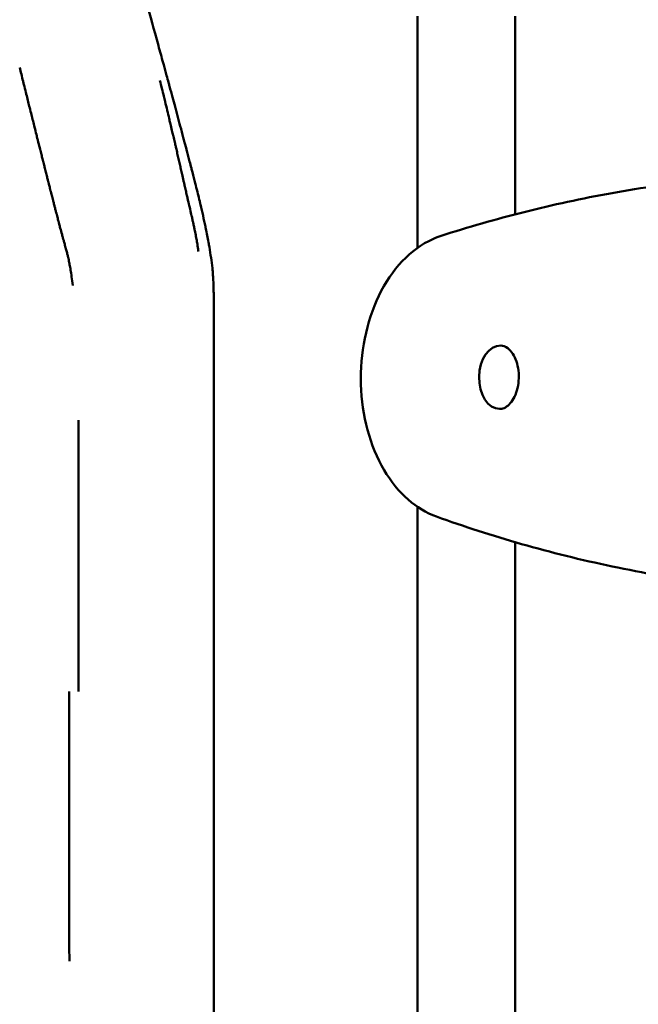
# Model space of a CAD drawing. Header units: millimetres. Extents: x 0 to 4878, y -120 to 1682.
# Tile 253 of 256: x 1298 to 1330, y 1304 to 1355. Entities that reach past the tile are written whole.
import ezdxf

# ---------------------------------------------------------------- set-up
doc = ezdxf.new("R2010")
doc.units = ezdxf.units.MM
doc.header["$LTSCALE"] = 2
doc.layers.add('Sichtbar (ISO)', color=7, linetype='Continuous', lineweight=50)

msp = doc.modelspace()

# ---------------------------------------------------------------- linework, layer by layer
at = {"layer": 'Sichtbar (ISO)'}
for p, q in [((1318.262, 1355.0136), (1318.262, 1343.1556)), ((1323.262, 1344.8718), (1323.262, 1355.0136)), ((1299.012, 1347.8877), (1299.012, 1347.8877)), ((1318.262, 1329.8882), (1318.262, 1287.1637)), ((1323.262, 1287.1637), (1323.262, 1328.0813))]:
    msp.add_line(p, q, dxfattribs=at)
msp.add_ellipse((1322.4862, 1336.5282), major_axis=(-0.0272, -1.6248), ratio=0.6653497, start_param=3.1415927, end_param=6.2831853, dxfattribs=at)
for points in [[(1304.4077, 1355.6366), (1304.5777, 1355.0137), (1304.7447, 1354.399), (1304.9903, 1353.5065)], [(1304.9903, 1353.5065), (1304.9909, 1353.5042), (1304.9915, 1353.5019), (1304.9922, 1353.4995)]]:
    msp.add_open_spline(points, degree=3, dxfattribs=at)
for points, knots in [([(1307.8345, 1320.4389), (1307.8344, 1320.6409), (1307.8344, 1320.8515), (1307.8343, 1321.0703), (1307.8342, 1321.2175), (1307.8342, 1321.3684), (1307.8341, 1321.5233), (1307.8341, 1321.5986), (1307.8341, 1321.6748), (1307.834, 1321.7521), (1307.834, 1321.9881), (1307.8339, 1322.2334), (1307.8338, 1322.4882), (1307.8337, 1322.5276), (1307.8337, 1322.5673), (1307.8337, 1322.6072), (1307.8336, 1322.8251), (1307.8335, 1323.05), (1307.8335, 1323.2823), (1307.8334, 1323.4161), (1307.8334, 1323.5523), (1307.8333, 1323.6911), (1307.8333, 1323.8374), (1307.8332, 1323.9864), (1307.8332, 1324.1384), (1307.8331, 1324.3451), (1307.833, 1324.5573), (1307.833, 1324.7751), (1307.833, 1324.8694), (1307.8329, 1324.9648), (1307.8329, 1325.0613), (1307.8328, 1325.3192), (1307.8328, 1325.585), (1307.8327, 1325.8591), (1307.8327, 1325.9244), (1307.8327, 1325.9902), (1307.8327, 1326.0564), (1307.8326, 1326.3428), (1307.8326, 1326.6382), (1307.8326, 1326.9431), (1307.8326, 1327.0048), (1307.8326, 1327.0668), (1307.8325, 1327.1292), (1307.8325, 1327.4198), (1307.8325, 1327.7189), (1307.8325, 1328.0271), (1307.8325, 1328.1126), (1307.8325, 1328.1988), (1307.8325, 1328.2857), (1307.8325, 1328.5539), (1307.8325, 1328.8289), (1307.8325, 1329.1111), (1307.8325, 1329.25), (1307.8325, 1329.3907), (1307.8325, 1329.5331), (1307.8325, 1329.7495), (1307.8325, 1329.9701), (1307.8325, 1330.195), (1307.8326, 1330.419), (1307.8326, 1330.6473), (1307.8326, 1330.88), (1307.8326, 1331.0116), (1307.8326, 1331.1445), (1307.8327, 1331.279), (1307.8327, 1331.6214), (1307.8327, 1331.9734), (1307.8328, 1332.3357), (1307.8328, 1332.3448), (1307.8328, 1332.3539), (1307.8328, 1332.363), (1307.8329, 1332.7147), (1307.8329, 1333.0761), (1307.833, 1333.4469), (1307.833, 1333.5993), (1307.833, 1333.7534), (1307.833, 1333.909), (1307.833, 1334.1143), (1307.8331, 1334.3223), (1307.8331, 1334.5308), (1307.8331, 1334.8744), (1307.8331, 1335.2195), (1307.8331, 1335.5568), (1307.8331, 1335.5761), (1307.8331, 1335.5954), (1307.8331, 1335.6147), (1307.8331, 1335.9874), (1307.833, 1336.3501), (1307.8329, 1336.6987), (1307.8329, 1336.8376), (1307.8328, 1336.9742), (1307.8327, 1337.1084), (1307.8326, 1337.3404), (1307.8325, 1337.5649), (1307.8323, 1337.7826), (1307.8322, 1338.0233), (1307.832, 1338.2557), (1307.8317, 1338.481), (1307.8315, 1338.6118), (1307.8313, 1338.7402), (1307.831, 1338.8664), (1307.8304, 1339.154), (1307.8294, 1339.4298), (1307.8284, 1339.6956), (1307.8281, 1339.7817), (1307.8278, 1339.8667), (1307.8275, 1339.9507), (1307.8263, 1340.2399), (1307.8251, 1340.5169), (1307.8207, 1340.7828), (1307.8193, 1340.8678), (1307.8176, 1340.9515), (1307.8155, 1341.0342), (1307.8092, 1341.2858), (1307.7993, 1341.5275), (1307.7834, 1341.7607), (1307.7751, 1341.8814), (1307.7652, 1342.0001), (1307.7534, 1342.1162), (1307.735, 1342.2983), (1307.7121, 1342.4741), (1307.6871, 1342.6441), (1307.6591, 1342.8334), (1307.6287, 1343.0144), (1307.5979, 1343.1893), (1307.5833, 1343.2718), (1307.5687, 1343.353), (1307.5542, 1343.4322), (1307.5088, 1343.6794), (1307.4636, 1343.9113), (1307.4183, 1344.1345), (1307.4101, 1344.1747), (1307.4019, 1344.2149), (1307.3937, 1344.2548), (1307.3561, 1344.4366), (1307.318, 1344.6137), (1307.2754, 1344.8035), (1307.2354, 1344.9818), (1307.1916, 1345.1706), (1307.1452, 1345.3658), (1307.1313, 1345.4241), (1307.1172, 1345.483), (1307.1029, 1345.5424), (1307.0732, 1345.6657), (1307.0426, 1345.791), (1307.011, 1345.9192), (1306.9763, 1346.0601), (1306.9403, 1346.2044), (1306.9032, 1346.3522), (1306.8932, 1346.3917), (1306.8832, 1346.4316), (1306.8731, 1346.4716), (1306.8279, 1346.6504), (1306.781, 1346.8344), (1306.7324, 1347.0235), (1306.7142, 1347.0944), (1306.6957, 1347.1661), (1306.677, 1347.2384), (1306.6485, 1347.3489), (1306.6194, 1347.461), (1306.5898, 1347.5748), (1306.543, 1347.7542), (1306.495, 1347.9378), (1306.4455, 1348.1257), (1306.4387, 1348.1514), (1306.4319, 1348.1773), (1306.4251, 1348.2032), (1306.3843, 1348.3579), (1306.3426, 1348.5156), (1306.3, 1348.6763), (1306.2523, 1348.8559), (1306.2035, 1349.0393), (1306.1534, 1349.2266), (1306.1514, 1349.2344), (1306.1493, 1349.2422), (1306.1472, 1349.2499), (1306.1012, 1349.4222), (1306.0541, 1349.598), (1306.006, 1349.777), (1305.9577, 1349.9567), (1305.9084, 1350.1397), (1305.8579, 1350.3265), (1305.8526, 1350.3462), (1305.8473, 1350.3659), (1305.842, 1350.3856), (1305.7985, 1350.5465), (1305.7542, 1350.7101), (1305.7091, 1350.8763), (1305.6603, 1351.0563), (1305.6106, 1351.2394), (1305.5598, 1351.4259), (1305.5426, 1351.4893), (1305.5252, 1351.553), (1305.5077, 1351.6172), (1305.4756, 1351.7352), (1305.443, 1351.8546), (1305.41, 1351.9753), (1305.3608, 1352.1554), (1305.3108, 1352.3385), (1305.2598, 1352.5246), (1305.2212, 1352.6655), (1305.1821, 1352.8081), (1305.1425, 1352.9525), (1305.1314, 1352.9928), (1305.1203, 1353.0332), (1305.1092, 1353.0738), (1305.0701, 1353.2163), (1305.0304, 1353.3605), (1304.9903, 1353.5065)], [0, 0, 0, 0, 0.02941176, 0.02941176, 0.02941176, 0.04920265, 0.04920265, 0.04920265, 0.05882353, 0.05882353, 0.05882353, 0.08823529, 0.08823529, 0.08823529, 0.09278637, 0.09278637, 0.09278637, 0.11764706, 0.11764706, 0.11764706, 0.13196676, 0.13196676, 0.13196676, 0.14705882, 0.14705882, 0.14705882, 0.16758363, 0.16758363, 0.16758363, 0.17647059, 0.17647059, 0.17647059, 0.20022631, 0.20022631, 0.20022631, 0.20588235, 0.20588235, 0.20588235, 0.23034842, 0.23034842, 0.23034842, 0.23529412, 0.23529412, 0.23529412, 0.25831909, 0.25831909, 0.25831909, 0.26470588, 0.26470588, 0.26470588, 0.28441587, 0.28441587, 0.28441587, 0.29411765, 0.29411765, 0.29411765, 0.30885406, 0.30885406, 0.30885406, 0.32352941, 0.32352941, 0.32352941, 0.33182243, 0.33182243, 0.33182243, 0.35294118, 0.35294118, 0.35294118, 0.35347025, 0.35347025, 0.35347025, 0.37393546, 0.37393546, 0.37393546, 0.38235294, 0.38235294, 0.38235294, 0.3934616, 0.3934616, 0.3934616, 0.41176471, 0.41176471, 0.41176471, 0.41281523, 0.41281523, 0.41281523, 0.43309612, 0.43309612, 0.43309612, 0.44117647, 0.44117647, 0.44117647, 0.45514834, 0.45514834, 0.45514834, 0.47058824, 0.47058824, 0.47058824, 0.47955589, 0.47955589, 0.47955589, 0.5, 0.5, 0.5, 0.50661998, 0.50661998, 0.50661998, 0.52941176, 0.52941176, 0.52941176, 0.5366891, 0.5366891, 0.5366891, 0.55882353, 0.55882353, 0.55882353, 0.57027771, 0.57027771, 0.57027771, 0.58823529, 0.58823529, 0.58823529, 0.60822227, 0.60822227, 0.60822227, 0.61764706, 0.61764706, 0.61764706, 0.64705882, 0.64705882, 0.64705882, 0.65235964, 0.65235964, 0.65235964, 0.67647059, 0.67647059, 0.67647059, 0.69912217, 0.69912217, 0.69912217, 0.70588235, 0.70588235, 0.70588235, 0.71989036, 0.71989036, 0.71989036, 0.73529412, 0.73529412, 0.73529412, 0.73941662, 0.73941662, 0.73941662, 0.7578055, 0.7578055, 0.7578055, 0.76470588, 0.76470588, 0.76470588, 0.77523642, 0.77523642, 0.77523642, 0.79184134, 0.79184134, 0.79184134, 0.79411765, 0.79411765, 0.79411765, 0.8077062, 0.8077062, 0.8077062, 0.82289939, 0.82289939, 0.82289939, 0.82352941, 0.82352941, 0.82352941, 0.83747154, 0.83747154, 0.83747154, 0.85146838, 0.85146838, 0.85146838, 0.85294118, 0.85294118, 0.85294118, 0.86494489, 0.86494489, 0.86494489, 0.87793794, 0.87793794, 0.87793794, 0.88235294, 0.88235294, 0.88235294, 0.89047721, 0.89047721, 0.89047721, 0.90259583, 0.90259583, 0.90259583, 0.91176471, 0.91176471, 0.91176471, 0.91432285, 0.91432285, 0.91432285, 0.92330579, 0.92330579, 0.92330579, 0.92330579]), ([(1297.8885, 1352.3866), (1297.9451, 1352.1565), (1298.0026, 1351.924), (1298.0592, 1351.695), (1298.0735, 1351.6375), (1298.0876, 1351.5802), (1298.1018, 1351.5233), (1298.1369, 1351.3814), (1298.1716, 1351.2414), (1298.2055, 1351.105), (1298.2122, 1351.0781), (1298.2189, 1351.0513), (1298.2255, 1351.0247), (1298.2525, 1350.9162), (1298.2789, 1350.8102), (1298.3048, 1350.7061), (1298.3305, 1350.603), (1298.3557, 1350.5019), (1298.3806, 1350.4024), (1298.3869, 1350.3768), (1298.3933, 1350.3514), (1298.3996, 1350.3261), (1298.4305, 1350.2023), (1298.4608, 1350.0814), (1298.4892, 1349.9677), (1298.5005, 1349.9228), (1298.5114, 1349.8791), (1298.5221, 1349.8364), (1298.525, 1349.825), (1298.5278, 1349.8137), (1298.5306, 1349.8024), (1298.544, 1349.7491), (1298.5569, 1349.6976), (1298.5698, 1349.6462), (1298.5954, 1349.544), (1298.621, 1349.4419), (1298.6497, 1349.3274), (1298.6789, 1349.2114), (1298.7114, 1349.082), (1298.7444, 1348.9505), (1298.7639, 1348.8731), (1298.7835, 1348.795), (1298.8029, 1348.7178), (1298.8163, 1348.6646), (1298.8296, 1348.6118), (1298.8427, 1348.5598), (1298.8748, 1348.4323), (1298.9056, 1348.3098), (1298.9345, 1348.1952), (1298.94, 1348.1734), (1298.9454, 1348.1519), (1298.9508, 1348.1306), (1298.9735, 1348.0403), (1298.9949, 1347.9553), (1299.0153, 1347.8746), (1299.0351, 1347.7959), (1299.054, 1347.7213), (1299.0722, 1347.649), (1299.0771, 1347.6296), (1299.0819, 1347.6104), (1299.0867, 1347.5914), (1299.1094, 1347.5015), (1299.1311, 1347.4151), (1299.152, 1347.3323), (1299.1602, 1347.3001), (1299.1681, 1347.2685), (1299.1761, 1347.2371), (1299.1885, 1347.1877), (1299.2008, 1347.1391), (1299.2131, 1347.0904), (1299.2329, 1347.0118), (1299.2529, 1346.9329), (1299.2746, 1346.8473), (1299.2921, 1346.778), (1299.3107, 1346.7046), (1299.3294, 1346.631), (1299.3344, 1346.6112), (1299.3394, 1346.5914), (1299.3445, 1346.5717), (1299.3561, 1346.5258), (1299.3677, 1346.4803), (1299.3789, 1346.4361), (1299.3808, 1346.4287), (1299.3827, 1346.4213), (1299.3845, 1346.4139), (1299.3938, 1346.3776), (1299.4027, 1346.3423), (1299.4115, 1346.3079), (1299.4196, 1346.2761), (1299.4275, 1346.2451), (1299.4353, 1346.2146), (1299.4477, 1346.1656), (1299.4599, 1346.1179), (1299.4718, 1346.0712), (1299.4754, 1346.0574), (1299.4789, 1346.0436), (1299.4824, 1346.0298), (1299.4885, 1346.006), (1299.4946, 1345.9822), (1299.5009, 1345.9577), (1299.5105, 1345.9204), (1299.5205, 1345.8815), (1299.5318, 1345.8375), (1299.5505, 1345.7645), (1299.5729, 1345.6778), (1299.5972, 1345.5829), (1299.6039, 1345.557), (1299.6107, 1345.5304), (1299.6177, 1345.5032), (1299.6337, 1345.4409), (1299.6505, 1345.3756), (1299.6682, 1345.3069), (1299.671, 1345.2958), (1299.6739, 1345.2846), (1299.6768, 1345.2733), (1299.6919, 1345.2147), (1299.7075, 1345.1539), (1299.7239, 1345.0906), (1299.7387, 1345.0332), (1299.754, 1344.9738), (1299.7699, 1344.9126), (1299.7749, 1344.8932), (1299.7799, 1344.8737), (1299.785, 1344.854), (1299.8062, 1344.7721), (1299.8282, 1344.6874), (1299.8494, 1344.606), (1299.857, 1344.5767), (1299.8646, 1344.5478), (1299.872, 1344.5194), (1299.8852, 1344.4688), (1299.8981, 1344.4198), (1299.9106, 1344.3723), (1299.9293, 1344.3011), (1299.9473, 1344.2332), (1299.9651, 1344.1662), (1299.9949, 1344.0544), (1300.0241, 1343.946), (1300.0544, 1343.8346), (1300.0628, 1343.8037), (1300.0714, 1343.7725), (1300.08, 1343.7409), (1300.0869, 1343.7158), (1300.0938, 1343.6904), (1300.1009, 1343.6648), (1300.1137, 1343.6181), (1300.1267, 1343.5705), (1300.1402, 1343.5215), (1300.1435, 1343.5097), (1300.1467, 1343.498), (1300.15, 1343.4861)], [0, 0, 0, 0, 0.0624993, 0.0624993, 0.0624993, 0.0781955, 0.0781955, 0.0781955, 0.1172913, 0.1172913, 0.1172913, 0.1249994, 0.1249994, 0.1249994, 0.1563958, 0.1563958, 0.1563958, 0.1874996, 0.1874996, 0.1874996, 0.1954897, 0.1954897, 0.1954897, 0.2345664, 0.2345664, 0.2345664, 0.2499997, 0.2499997, 0.2499997, 0.2541315, 0.2541315, 0.2541315, 0.2736879, 0.2736879, 0.2736879, 0.3124998, 0.3124998, 0.3124998, 0.351842, 0.351842, 0.351842, 0.375, 0.375, 0.375, 0.3909475, 0.3909475, 0.3909475, 0.4300622, 0.4300622, 0.4300622, 0.4375001, 0.4375001, 0.4375001, 0.469151, 0.469151, 0.469151, 0.5000002, 0.5000002, 0.5000002, 0.5082636, 0.5082636, 0.5082636, 0.547331, 0.547331, 0.547331, 0.5625004, 0.5625004, 0.5625004, 0.5864233, 0.5864233, 0.5864233, 0.6250005, 0.6250005, 0.6250005, 0.6562505, 0.6562505, 0.6562505, 0.6646557, 0.6646557, 0.6646557, 0.6842025, 0.6842025, 0.6842025, 0.6875006, 0.6875006, 0.6875006, 0.7037522, 0.7037522, 0.7037522, 0.7187507, 0.7187507, 0.7187507, 0.7428303, 0.7428303, 0.7428303, 0.7500007, 0.7500007, 0.7500007, 0.7623744, 0.7623744, 0.7623744, 0.7812508, 0.7812508, 0.7812508, 0.8125009, 0.8125009, 0.8125009, 0.8210337, 0.8210337, 0.8210337, 0.8405913, 0.8405913, 0.8405913, 0.8437509, 0.8437509, 0.8437509, 0.860149, 0.860149, 0.860149, 0.875001, 0.875001, 0.875001, 0.8796904, 0.8796904, 0.8796904, 0.8992178, 0.8992178, 0.8992178, 0.9062511, 0.9062511, 0.9062511, 0.918757, 0.918757, 0.918757, 0.9375011, 0.9375011, 0.9375011, 0.9687512, 0.9687512, 0.9687512, 0.9774491, 0.9774491, 0.9774491, 0.9843762, 0.9843762, 0.9843762, 0.9969897, 0.9969897, 0.9969897, 1, 1, 1, 1]), ([(1307.0397, 1342.96), (1307.0343, 1343.0018), (1307.0285, 1343.0459), (1307.0221, 1343.0915), (1307.015, 1343.1434), (1307.0072, 1343.1972), (1306.9989, 1343.2519), (1306.9983, 1343.2558), (1306.9977, 1343.2597), (1306.9971, 1343.2637), (1306.9896, 1343.3131), (1306.9816, 1343.3632), (1306.9732, 1343.4141), (1306.9634, 1343.4735), (1306.953, 1343.534), (1306.9418, 1343.5965), (1306.9333, 1343.6443), (1306.9243, 1343.6931), (1306.9148, 1343.7432), (1306.9044, 1343.7984), (1306.8933, 1343.8552), (1306.8817, 1343.9138), (1306.8782, 1343.9311), (1306.8747, 1343.9486), (1306.8712, 1343.9662), (1306.863, 1344.0068), (1306.8545, 1344.0482), (1306.8456, 1344.0905), (1306.8333, 1344.1498), (1306.8203, 1344.211), (1306.8067, 1344.274), (1306.7984, 1344.3119), (1306.79, 1344.3506), (1306.7813, 1344.3899), (1306.7759, 1344.414), (1306.7705, 1344.4384), (1306.765, 1344.463), (1306.7509, 1344.5261), (1306.7362, 1344.5907), (1306.7214, 1344.6557), (1306.7068, 1344.7195), (1306.6919, 1344.7837), (1306.6771, 1344.8475), (1306.6761, 1344.852), (1306.675, 1344.8565), (1306.674, 1344.8609), (1306.6463, 1344.9806), (1306.6186, 1345.0989), (1306.5922, 1345.2121), (1306.5836, 1345.249), (1306.5751, 1345.2853), (1306.5668, 1345.3211), (1306.5621, 1345.341), (1306.5576, 1345.3606), (1306.553, 1345.3801), (1306.5404, 1345.4341), (1306.5282, 1345.4867), (1306.5163, 1345.5381), (1306.5011, 1345.6039), (1306.4865, 1345.6675), (1306.4722, 1345.7297), (1306.4645, 1345.7629), (1306.457, 1345.7956), (1306.4496, 1345.828), (1306.4391, 1345.8739), (1306.4287, 1345.919), (1306.4186, 1345.9635), (1306.4082, 1346.0087), (1306.3981, 1346.0532), (1306.3881, 1346.0972), (1306.3686, 1346.1828), (1306.3496, 1346.2663), (1306.3308, 1346.3492), (1306.3237, 1346.3804), (1306.3167, 1346.4115), (1306.3096, 1346.4425), (1306.2977, 1346.4951), (1306.2859, 1346.5475), (1306.274, 1346.5998), (1306.2603, 1346.6603), (1306.2466, 1346.7207), (1306.233, 1346.781), (1306.2277, 1346.8045), (1306.2224, 1346.828), (1306.217, 1346.8514), (1306.197, 1346.94), (1306.177, 1347.0283), (1306.157, 1347.1164), (1306.1378, 1347.2013), (1306.1187, 1347.2859), (1306.0995, 1347.3701), (1306.079, 1347.4607), (1306.0585, 1347.5508), (1306.0382, 1347.6401), (1306.0278, 1347.6859), (1306.0174, 1347.7314), (1306.0071, 1347.7766), (1305.9963, 1347.8238), (1305.9856, 1347.8706), (1305.9749, 1347.9172), (1305.9529, 1348.0131), (1305.9312, 1348.1076), (1305.9098, 1348.2004), (1305.8941, 1348.2684), (1305.8785, 1348.3355), (1305.8632, 1348.4015), (1305.8564, 1348.4307), (1305.8497, 1348.4597), (1305.843, 1348.4884), (1305.8199, 1348.5879), (1305.7972, 1348.6852), (1305.7746, 1348.7814), (1305.7628, 1348.8317), (1305.7511, 1348.8817), (1305.7394, 1348.9316), (1305.7356, 1348.9477), (1305.7318, 1348.9638), (1305.728, 1348.9799), (1305.7197, 1349.0151), (1305.7114, 1349.0504), (1305.7031, 1349.0857), (1305.6779, 1349.1929), (1305.6525, 1349.3004), (1305.6262, 1349.4114), (1305.6149, 1349.4593), (1305.6034, 1349.5078), (1305.5917, 1349.557), (1305.5749, 1349.6281), (1305.5576, 1349.7007), (1305.54, 1349.7749), (1305.5086, 1349.9069), (1305.4759, 1350.0442), (1305.4421, 1350.1858), (1305.4412, 1350.1896), (1305.4403, 1350.1934), (1305.4394, 1350.1973), (1305.405, 1350.3413), (1305.3695, 1350.4899), (1305.3324, 1350.6444), (1305.3114, 1350.7319), (1305.2899, 1350.8214), (1305.2678, 1350.9129), (1305.2067, 1351.1658), (1305.1413, 1351.4345), (1305.0702, 1351.7232)], [0.21875005, 0.21875005, 0.21875005, 0.21875005, 0.23284305, 0.23284305, 0.23284305, 0.24885558, 0.24885558, 0.24885558, 0.25000005, 0.25000005, 0.25000005, 0.26443272, 0.26443272, 0.26443272, 0.28125005, 0.28125005, 0.28125005, 0.29412454, 0.29412454, 0.29412454, 0.30831428, 0.30831428, 0.30831428, 0.31250005, 0.31250005, 0.31250005, 0.32213802, 0.32213802, 0.32213802, 0.3356227, 0.3356227, 0.3356227, 0.34375005, 0.34375005, 0.34375005, 0.34874629, 0.34874629, 0.34874629, 0.36156134, 0.36156134, 0.36156134, 0.37412017, 0.37412017, 0.37412017, 0.37500005, 0.37500005, 0.37500005, 0.39856122, 0.39856122, 0.39856122, 0.40625005, 0.40625005, 0.40625005, 0.41051086, 0.41051086, 0.41051086, 0.42233745, 0.42233745, 0.42233745, 0.43750005, 0.43750005, 0.43750005, 0.44559449, 0.44559449, 0.44559449, 0.45708543, 0.45708543, 0.45708543, 0.46875005, 0.46875005, 0.46875005, 0.49145183, 0.49145183, 0.49145183, 0.50000004, 0.50000004, 0.50000004, 0.51447985, 0.51447985, 0.51447985, 0.53125004, 0.53125004, 0.53125004, 0.53779439, 0.53779439, 0.53779439, 0.56250004, 0.56250004, 0.56250004, 0.58630205, 0.58630205, 0.58630205, 0.61189177, 0.61189177, 0.61189177, 0.62500004, 0.62500004, 0.62500004, 0.63867101, 0.63867101, 0.63867101, 0.66684149, 0.66684149, 0.66684149, 0.68750004, 0.68750004, 0.68750004, 0.69662382, 0.69662382, 0.69662382, 0.72818005, 0.72818005, 0.72818005, 0.74467829, 0.74467829, 0.74467829, 0.75000004, 0.75000004, 0.75000004, 0.76168415, 0.76168415, 0.76168415, 0.79718247, 0.79718247, 0.79718247, 0.81250004, 0.81250004, 0.81250004, 0.83462917, 0.83462917, 0.83462917, 0.8739341, 0.8739341, 0.8739341, 0.87500003, 0.87500003, 0.87500003, 0.91489356, 0.91489356, 0.91489356, 0.93750003, 0.93750003, 0.93750003, 1, 1, 1, 1]), ([(1330.542, 1346.3398), (1329.7587, 1346.2255), (1328.9823, 1346.0985), (1327.446, 1345.8204), (1326.686, 1345.6694), (1325.1852, 1345.3447), (1324.4442, 1345.1712), (1322.9836, 1344.8034), (1322.2639, 1344.6091), (1320.8477, 1344.2019), (1320.1512, 1343.9889), (1319.4672, 1343.7675)], [4.77889353, 4.77889353, 4.77889353, 4.77889353, 4.80206038, 4.80206038, 4.82522722, 4.82522722, 4.84839407, 4.84839407, 4.87156091, 4.87156091, 4.89472775, 4.89472775, 4.89472775, 4.89472775]), ([(1319.2265, 1329.394), (1318.7032, 1329.5829), (1318.2153, 1329.8803), (1317.3024, 1330.6769), (1316.8875, 1331.1932), (1316.1805, 1332.396), (1315.8964, 1333.0913), (1315.4975, 1334.5744), (1315.3841, 1335.363), (1315.3374, 1336.9516), (1315.4037, 1337.7514), (1315.7113, 1339.2888), (1315.9527, 1340.0261), (1316.5975, 1341.3658), (1317.0008, 1341.9687), (1317.9368, 1342.9555), (1318.4664, 1343.3465), (1319.1841, 1343.6672), (1319.3245, 1343.7213), (1319.4672, 1343.7675)], [4.9778339, 4.9778339, 4.9778339, 4.9778339, 5.2653412, 5.2653412, 5.5822397, 5.5822397, 5.9174302, 5.9174302, 6.2554405, 6.2554405, 6.5927827, 6.5927827, 6.930504, 6.930504, 7.2679496, 7.2679496, 7.5941437, 7.5941437, 7.6716331, 7.6716331, 7.6716331, 7.6716331]), ([(1300.6085, 1341.2175), (1300.5884, 1341.3861), (1300.548, 1341.6844), (1300.4934, 1342.0273), (1300.446, 1342.2937), (1300.41, 1342.4861), (1300.3695, 1342.6708), (1300.3275, 1342.8416), (1300.2724, 1343.0498), (1300.2095, 1343.2738), (1300.1684, 1343.4208), (1300.15, 1343.4861)], [0, 0, 0, 0, 0.1556878, 0.3113755, 0.4670632, 0.6227509, 0.7005948, 0.7784387, 0.8562825, 0.9341264, 1, 1, 1, 1]), ([(1322.5134, 1338.1529), (1322.6325, 1338.1509), (1322.7555, 1338.109), (1322.9692, 1337.9418), (1323.0556, 1337.8471), (1323.2042, 1337.6168), (1323.2677, 1337.485), (1323.3675, 1337.1924), (1323.4038, 1337.0315), (1323.444, 1336.6965), (1323.4475, 1336.5221), (1323.4207, 1336.1796), (1323.3902, 1336.0114), (1323.3001, 1335.7005), (1323.2406, 1335.5577), (1323.1025, 1335.3119), (1323.0241, 1335.2088), (1322.8596, 1335.0462), (1322.7739, 1334.9884), (1322.6114, 1334.9171), (1322.5348, 1334.9021), (1322.459, 1334.9034)], [1.6123366, 1.6123366, 1.6123366, 1.6123366, 2.0782446, 2.0782446, 2.394635, 2.394635, 2.6874465, 2.6874465, 2.9802261, 2.9802261, 3.2754252, 3.2754252, 3.5711103, 3.5711103, 3.8648656, 3.8648656, 4.1567538, 4.1567538, 4.4575747, 4.4575747, 4.7539292, 4.7539292, 4.7539292, 4.7539292]), ([(1300.8985, 1320.438), (1300.8985, 1321.1361), (1300.8986, 1321.8769), (1300.8987, 1322.5686), (1300.8988, 1322.9142), (1300.8989, 1323.2475), (1300.8989, 1323.5659), (1300.899, 1323.8842), (1300.8991, 1324.1876), (1300.8992, 1324.4732), (1300.8994, 1324.7589), (1300.8995, 1325.0268), (1300.8996, 1325.2845), (1300.8997, 1325.5421), (1300.8998, 1325.7894), (1300.8999, 1326.0338), (1300.9, 1326.2781), (1300.9002, 1326.5195), (1300.9003, 1326.7682), (1300.9004, 1327.0169), (1300.9005, 1327.2729), (1300.9005, 1327.5352), (1300.9006, 1327.7975), (1300.9007, 1328.0659), (1300.9008, 1328.2986), (1300.9008, 1328.5312), (1300.9009, 1328.728), (1300.901, 1328.9164), (1300.9011, 1329.1048), (1300.9012, 1329.2849), (1300.9012, 1329.4711), (1300.9012, 1329.6574), (1300.9011, 1329.8498), (1300.901, 1330.0531), (1300.9009, 1330.2565), (1300.9007, 1330.4708), (1300.9007, 1330.8072), (1300.9006, 1331.1437), (1300.9007, 1331.6023), (1300.9006, 1332.0217), (1300.9005, 1332.4412), (1300.9002, 1332.8215), (1300.9001, 1333.2057), (1300.9, 1333.398), (1300.9, 1333.5914), (1300.9, 1333.7802), (1300.9, 1333.9688), (1300.9001, 1334.1527), (1300.9003, 1334.3269)], [0, 0, 0, 0, 0.1250582, 0.1250582, 0.1250582, 0.1875541, 0.1875541, 0.1875541, 0.2500499, 0.2500499, 0.2500499, 0.3125457, 0.3125457, 0.3125457, 0.3750416, 0.3750416, 0.3750416, 0.4375374, 0.4375374, 0.4375374, 0.5000333, 0.5000333, 0.5000333, 0.5625291, 0.5625291, 0.5625291, 0.625025, 0.625025, 0.625025, 0.6875208, 0.6875208, 0.6875208, 0.7500167, 0.7500167, 0.7500167, 0.8125125, 0.8125125, 0.8125125, 0.8750084, 0.8750084, 0.8750084, 0.9375042, 0.9375042, 0.9375042, 0.9687736, 0.9687736, 0.9687736, 1, 1, 1, 1]), ([(1319.2266, 1329.3939), (1319.9269, 1329.1411), (1320.6408, 1328.8968), (1322.0943, 1328.4275), (1322.8338, 1328.2025), (1324.3361, 1327.7741), (1325.099, 1327.5707), (1326.6455, 1327.1875), (1327.4292, 1327.0077), (1329.0148, 1326.6736), (1329.8167, 1326.5193), (1330.6262, 1326.3785)], [1.30537696, 1.30537696, 1.30537696, 1.30537696, 1.32936936, 1.32936936, 1.35336176, 1.35336176, 1.37735416, 1.37735416, 1.40134657, 1.40134657, 1.42533897, 1.42533897, 1.42533897, 1.42533897]), ([(1300.4324, 1306.6217), (1300.4301, 1306.9096), (1300.4283, 1307.1976), (1300.4269, 1307.4857), (1300.4255, 1307.7738), (1300.4246, 1308.0619), (1300.424, 1308.3502), (1300.4234, 1308.6384), (1300.4231, 1308.9268), (1300.4229, 1309.2149), (1300.4227, 1309.5029), (1300.4226, 1309.7907), (1300.4225, 1310.0784), (1300.4225, 1310.3661), (1300.4224, 1310.6538), (1300.4224, 1310.9414), (1300.4224, 1311.229), (1300.4224, 1311.5165), (1300.4224, 1311.8039), (1300.4225, 1312.0914), (1300.4225, 1312.3788), (1300.4226, 1312.6662), (1300.4227, 1312.9536), (1300.4228, 1313.2411), (1300.423, 1313.5286), (1300.4232, 1313.8161), (1300.4234, 1314.1037), (1300.4237, 1314.3914), (1300.4239, 1314.6791), (1300.4242, 1314.9668), (1300.4245, 1315.2547), (1300.4248, 1315.5425), (1300.4252, 1315.8304), (1300.4255, 1316.1183), (1300.4258, 1316.4062), (1300.4262, 1316.6942), (1300.4265, 1316.9821), (1300.4268, 1317.2701), (1300.4271, 1317.5582), (1300.4274, 1317.8462), (1300.4277, 1318.1343), (1300.428, 1318.4224), (1300.4282, 1318.7104), (1300.4286, 1319.2866), (1300.4289, 1319.8628), (1300.4289, 1320.4389)], [0, 0, 0, 0, 0.0624997, 0.0624997, 0.0624997, 0.1249997, 0.1249997, 0.1249997, 0.1874996, 0.1874996, 0.1874996, 0.2499996, 0.2499996, 0.2499996, 0.3125062, 0.3125062, 0.3125062, 0.3749994, 0.3749994, 0.3749994, 0.437498, 0.437498, 0.437498, 0.4999993, 0.4999993, 0.4999993, 0.5625018, 0.5625018, 0.5625018, 0.6249992, 0.6249992, 0.6249992, 0.6875017, 0.6875017, 0.6875017, 0.7499991, 0.7499991, 0.7499991, 0.8125006, 0.8125006, 0.8125006, 0.874999, 0.874999, 0.874999, 1, 1, 1, 1]), ([(1304.5824, 1285.8928), (1304.607, 1285.982), (1304.6315, 1286.0706), (1304.6559, 1286.1586), (1304.7071, 1286.3439), (1304.7576, 1286.5269), (1304.8074, 1286.7074), (1304.8585, 1286.8928), (1304.9089, 1287.0757), (1304.9586, 1287.2563), (1304.9611, 1287.2654), (1304.9636, 1287.2745), (1304.9661, 1287.2836), (1305.0146, 1287.4597), (1305.0624, 1287.6336), (1305.1096, 1287.8053), (1305.1605, 1287.9908), (1305.2107, 1288.1738), (1305.2601, 1288.3544), (1305.311, 1288.54), (1305.3611, 1288.7231), (1305.4104, 1288.9036), (1305.4247, 1288.9562), (1305.439, 1289.0085), (1305.4532, 1289.0607), (1305.4893, 1289.1928), (1305.5249, 1289.3235), (1305.5602, 1289.4529), (1305.6107, 1289.6388), (1305.6605, 1289.8218), (1305.7095, 1290.0024), (1305.7599, 1290.1883), (1305.8095, 1290.3716), (1305.8582, 1290.5521), (1305.8706, 1290.5978), (1305.8829, 1290.6434), (1305.8951, 1290.6887), (1305.9327, 1290.828), (1305.9697, 1290.9655), (1306.0063, 1291.1015), (1306.0563, 1291.2878), (1306.1055, 1291.4713), (1306.1537, 1291.6518), (1306.2017, 1291.8312), (1306.2487, 1292.0077), (1306.2948, 1292.1813), (1306.2966, 1292.1882), (1306.2984, 1292.1951), (1306.3003, 1292.202), (1306.3498, 1292.3887), (1306.3983, 1292.5721), (1306.4458, 1292.7525), (1306.4949, 1292.9392), (1306.543, 1293.1227), (1306.59, 1293.3033), (1306.6115, 1293.3858), (1306.6328, 1293.4676), (1306.6538, 1293.5489), (1306.6805, 1293.6517), (1306.7068, 1293.7536), (1306.7327, 1293.8545), (1306.7808, 1294.0417), (1306.8277, 1294.2256), (1306.8733, 1294.4062), (1306.9077, 1294.5421), (1306.9412, 1294.6761), (1306.974, 1294.808), (1306.9865, 1294.8585), (1306.999, 1294.9087), (1307.0113, 1294.9586), (1307.0579, 1295.1477), (1307.1026, 1295.3317), (1307.1454, 1295.5118), (1307.1809, 1295.6611), (1307.2151, 1295.8076), (1307.2473, 1295.9489), (1307.2563, 1295.9885), (1307.2652, 1296.0277), (1307.2738, 1296.0664), (1307.3167, 1296.2572), (1307.3556, 1296.4379), (1307.3938, 1296.6228), (1307.4177, 1296.7386), (1307.4412, 1296.8555), (1307.4637, 1296.9698), (1307.5111, 1297.2102), (1307.5567, 1297.4541), (1307.5979, 1297.6884), (1307.6139, 1297.7793), (1307.6293, 1297.8688), (1307.6439, 1297.9574), (1307.6889, 1298.2312), (1307.7261, 1298.4901), (1307.7535, 1298.7615), (1307.7578, 1298.8044), (1307.7619, 1298.8476), (1307.7658, 1298.8912), (1307.7922, 1299.1907), (1307.8072, 1299.5096), (1307.8156, 1299.8436), (1307.8161, 1299.8658), (1307.8167, 1299.8882), (1307.8172, 1299.9106), (1307.8245, 1300.2354), (1307.8262, 1300.574), (1307.8275, 1300.9271), (1307.8277, 1300.9636), (1307.8278, 1301.0002), (1307.8279, 1301.037), (1307.8291, 1301.3506), (1307.8303, 1301.6754), (1307.8311, 1302.0114), (1307.8313, 1302.0963), (1307.8315, 1302.1818), (1307.8316, 1302.2682), (1307.832, 1302.5364), (1307.8322, 1302.8116), (1307.8324, 1303.0951), (1307.8325, 1303.2639), (1307.8326, 1303.4356), (1307.8327, 1303.6106), (1307.8328, 1303.7968), (1307.8329, 1303.9867), (1307.833, 1304.1791), (1307.8331, 1304.4713), (1307.8331, 1304.7695), (1307.8331, 1305.0696), (1307.8331, 1305.134), (1307.8331, 1305.1985), (1307.8331, 1305.2631), (1307.8331, 1305.6251), (1307.8331, 1305.9887), (1307.833, 1306.347), (1307.833, 1306.4185), (1307.833, 1306.4898), (1307.833, 1306.5608), (1307.8329, 1306.8566), (1307.8329, 1307.1479), (1307.8328, 1307.431), (1307.8328, 1307.6173), (1307.8327, 1307.8), (1307.8327, 1307.9783), (1307.8327, 1308.1618), (1307.8326, 1308.3406), (1307.8326, 1308.5149), (1307.8326, 1308.7675), (1307.8325, 1309.0108), (1307.8325, 1309.246), (1307.8324, 1309.3657), (1307.8324, 1309.4834), (1307.8324, 1309.5989), (1307.8324, 1309.8671), (1307.8323, 1310.1244), (1307.8323, 1310.3717), (1307.8323, 1310.4772), (1307.8323, 1310.5809), (1307.8322, 1310.6829), (1307.8322, 1310.923), (1307.8322, 1311.1536), (1307.8322, 1311.3759), (1307.8322, 1311.5091), (1307.8321, 1311.6394), (1307.8321, 1311.7669), (1307.8321, 1311.9424), (1307.8321, 1312.1125), (1307.8321, 1312.2778), (1307.8321, 1312.4757), (1307.8321, 1312.6665), (1307.8321, 1312.8509), (1307.8321, 1312.9324), (1307.8321, 1313.0126), (1307.8321, 1313.0916), (1307.8321, 1313.3492), (1307.8321, 1313.5936), (1307.8321, 1313.8265), (1307.8321, 1313.8629), (1307.8321, 1313.899), (1307.8321, 1313.9348), (1307.8321, 1314.1282), (1307.8322, 1314.3135), (1307.8322, 1314.4915), (1307.8322, 1314.6746), (1307.8322, 1314.85), (1307.8323, 1315.0188), (1307.8323, 1315.0446), (1307.8323, 1315.0702), (1307.8323, 1315.0957), (1307.8323, 1315.288), (1307.8323, 1315.4717), (1307.8324, 1315.6478), (1307.8324, 1315.8054), (1307.8324, 1315.9569), (1307.8325, 1316.1028), (1307.8325, 1316.12), (1307.8325, 1316.1371), (1307.8325, 1316.1542), (1307.8325, 1316.3158), (1307.8326, 1316.4704), (1307.8326, 1316.6186), (1307.8327, 1316.7669), (1307.8327, 1316.9088), (1307.8328, 1317.045), (1307.8328, 1317.0929), (1307.8328, 1317.1402), (1307.8328, 1317.1868), (1307.8328, 1317.2723), (1307.8329, 1317.3555), (1307.8329, 1317.4364), (1307.833, 1317.5614), (1307.833, 1317.681), (1307.833, 1317.7955), (1307.8331, 1317.9101), (1307.8331, 1318.0197), (1307.8332, 1318.1247), (1307.8332, 1318.1744), (1307.8332, 1318.223), (1307.8333, 1318.2707), (1307.8333, 1318.3237), (1307.8333, 1318.3756), (1307.8333, 1318.4263), (1307.8334, 1318.5226), (1307.8334, 1318.6147), (1307.8335, 1318.7031), (1307.8335, 1318.7915), (1307.8335, 1318.8762), (1307.8336, 1318.9577), (1307.8336, 1319.0392), (1307.8337, 1319.1174), (1307.8337, 1319.1928), (1307.8337, 1319.2482), (1307.8338, 1319.302), (1307.8338, 1319.3546), (1307.8338, 1319.3735), (1307.8338, 1319.3923), (1307.8338, 1319.411), (1307.8339, 1319.4812), (1307.8339, 1319.5492), (1307.834, 1319.615), (1307.834, 1319.6809), (1307.834, 1319.7447), (1307.8341, 1319.8063), (1307.8341, 1319.8679), (1307.8341, 1319.9274), (1307.8342, 1319.9847), (1307.8342, 1320.0419), (1307.8343, 1320.097), (1307.8343, 1320.1498), (1307.8343, 1320.2026), (1307.8344, 1320.2531), (1307.8344, 1320.3013), (1307.8344, 1320.3495), (1307.8344, 1320.3954), (1307.8345, 1320.4389)], [0.02898794, 0.02898794, 0.02898794, 0.02898794, 0.03205203, 0.03205203, 0.03205203, 0.03850071, 0.03850071, 0.03850071, 0.04512138, 0.04512138, 0.04512138, 0.04545455, 0.04545455, 0.04545455, 0.05192072, 0.05192072, 0.05192072, 0.05890717, 0.05890717, 0.05890717, 0.06609021, 0.06609021, 0.06609021, 0.06818182, 0.06818182, 0.06818182, 0.07348043, 0.07348043, 0.07348043, 0.08108904, 0.08108904, 0.08108904, 0.08892422, 0.08892422, 0.08892422, 0.09090909, 0.09090909, 0.09090909, 0.09699937, 0.09699937, 0.09699937, 0.10534062, 0.10534062, 0.10534062, 0.11363636, 0.11363636, 0.11363636, 0.11396527, 0.11396527, 0.11396527, 0.12289403, 0.12289403, 0.12289403, 0.13213951, 0.13213951, 0.13213951, 0.13636364, 0.13636364, 0.13636364, 0.14170678, 0.14170678, 0.14170678, 0.15162473, 0.15162473, 0.15162473, 0.15909091, 0.15909091, 0.15909091, 0.16195165, 0.16195165, 0.16195165, 0.17281295, 0.17281295, 0.17281295, 0.18181818, 0.18181818, 0.18181818, 0.18433948, 0.18433948, 0.18433948, 0.19676478, 0.19676478, 0.19676478, 0.20454545, 0.20454545, 0.20454545, 0.22091997, 0.22091997, 0.22091997, 0.22727273, 0.22727273, 0.22727273, 0.24689909, 0.24689909, 0.24689909, 0.25, 0.25, 0.25, 0.27130718, 0.27130718, 0.27130718, 0.27272727, 0.27272727, 0.27272727, 0.29332596, 0.29332596, 0.29332596, 0.29545455, 0.29545455, 0.29545455, 0.31359852, 0.31359852, 0.31359852, 0.31818182, 0.31818182, 0.31818182, 0.33242892, 0.33242892, 0.33242892, 0.34090909, 0.34090909, 0.34090909, 0.34993256, 0.34993256, 0.34993256, 0.36363636, 0.36363636, 0.36363636, 0.36657828, 0.36657828, 0.36657828, 0.38307339, 0.38307339, 0.38307339, 0.38636364, 0.38636364, 0.38636364, 0.40007335, 0.40007335, 0.40007335, 0.40909091, 0.40909091, 0.40909091, 0.41837314, 0.41837314, 0.41837314, 0.43181818, 0.43181818, 0.43181818, 0.43866342, 0.43866342, 0.43866342, 0.45454545, 0.45454545, 0.45454545, 0.46132123, 0.46132123, 0.46132123, 0.47727273, 0.47727273, 0.47727273, 0.48683474, 0.48683474, 0.48683474, 0.5, 0.5, 0.5, 0.51575934, 0.51575934, 0.51575934, 0.52272727, 0.52272727, 0.52272727, 0.54545455, 0.54545455, 0.54545455, 0.54900693, 0.54900693, 0.54900693, 0.56818182, 0.56818182, 0.56818182, 0.58789572, 0.58789572, 0.58789572, 0.59090909, 0.59090909, 0.59090909, 0.61363636, 0.61363636, 0.61363636, 0.63396684, 0.63396684, 0.63396684, 0.63636364, 0.63636364, 0.63636364, 0.65909091, 0.65909091, 0.65909091, 0.68181818, 0.68181818, 0.68181818, 0.68982877, 0.68982877, 0.68982877, 0.70454545, 0.70454545, 0.70454545, 0.72727273, 0.72727273, 0.72727273, 0.75, 0.75, 0.75, 0.7607524, 0.7607524, 0.7607524, 0.77272727, 0.77272727, 0.77272727, 0.79545455, 0.79545455, 0.79545455, 0.81818182, 0.81818182, 0.81818182, 0.84090909, 0.84090909, 0.84090909, 0.85760401, 0.85760401, 0.85760401, 0.86363636, 0.86363636, 0.86363636, 0.88636364, 0.88636364, 0.88636364, 0.90909091, 0.90909091, 0.90909091, 0.93181818, 0.93181818, 0.93181818, 0.95454545, 0.95454545, 0.95454545, 0.97727273, 0.97727273, 0.97727273, 1, 1, 1, 1])]:
    msp.add_open_spline(points, degree=3, knots=knots, dxfattribs=at)

doc.saveas('drawing.dxf')
